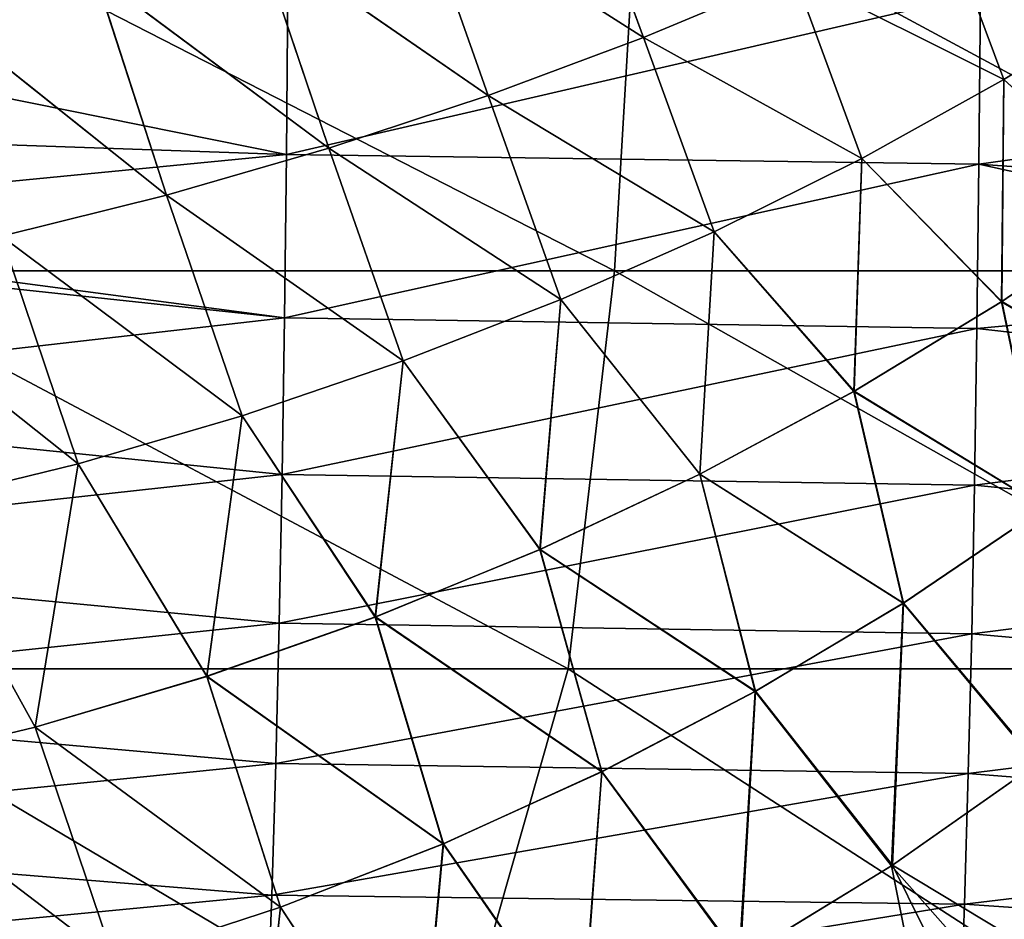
# Model space of a CAD drawing. Header units: metres. Extents: x -59 to 113, y -107 to 107.
# Tile 165 of 192: x 63.96 to 71.78, y -14.63 to -7.49. Entities that reach past the tile are written whole.
import ezdxf

# ---------------------------------------------------------------- set-up
doc = ezdxf.new("R2010")
doc.units = ezdxf.units.M
doc.layers.add('solid_20_382_333_XXX', color=7, linetype='CONTINUOUS')

msp = doc.modelspace()

# ---------------------------------------------------------------- linework, layer by layer
at = {"layer": 'solid_20_382_333_XXX'}
for points in [[(68.917358, -7.628442, 31.464218), (68.357094, -6.10334, 31.515345), (67.11496, -6.479814, 31.55628)], [(67.115799, -6.479573, 27.515457), (68.358002, -6.103048, 27.556396), (68.917976, -7.628196, 27.607512)], [(68.917358, -7.628442, 31.464218), (70.115067, -7.12779, 31.42658), (68.357094, -6.10334, 31.515345)], [(68.358002, -6.103048, 27.556396), (70.115723, -7.1275, 27.645151), (68.917976, -7.628196, 27.607512)], [(62.369469, -9.482674, -23.937826), (68.687569, -9.482674, -24.160223), (62.514992, -6.320729, -23.93786)], [(68.687569, -9.482674, -24.160223), (68.873177, -6.320729, -24.160763), (62.514992, -6.320729, -23.93786)], [(68.687569, -9.482674, -24.160223), (74.733292, -9.482674, -24.412518), (68.873177, -6.320729, -24.160763)], [(74.733292, -9.482674, -24.412518), (74.955513, -6.320729, -24.413784), (68.873177, -6.320729, -24.160763)], [(67.682518, -8.088914, 31.50145), (67.11496, -6.479814, 31.55628), (65.846977, -6.821145, 31.596464)], [(65.847748, -6.820951, 27.475269), (67.115799, -6.479573, 27.515457), (67.68309, -8.088711, 27.570278)], [(67.682518, -8.088914, 31.50145), (68.917358, -7.628442, 31.464218), (67.11496, -6.479814, 31.55628)], [(67.115799, -6.479573, 27.515457), (68.917976, -7.628196, 27.607512), (67.68309, -8.088711, 27.570278)], [(71.780472, -7.962144, 31.340065), (71.270004, -6.589629, 31.388754), (70.115067, -7.12779, 31.42658)], [(70.115723, -7.1275, 27.645151), (71.270691, -6.589292, 27.68298), (71.780357, -7.96221, 27.731642)], [(71.780472, -7.962144, 31.340065), (72.856293, -7.295902, 31.307451), (71.270004, -6.589629, 31.388754)], [(71.270691, -6.589292, 27.68298), (72.856178, -7.295979, 27.764256), (71.780357, -7.96221, 27.731642)], [(66.092468, -7.206246, -49.141731), (61.445816, -7.620955, -49.678562), (61.885765, -6.835063, -49.713505)], [(66.416656, -8.506846, 31.538059), (65.846977, -6.821145, 31.596464), (64.55867, -7.125334, 31.635687)], [(64.559357, -7.125184, 27.436045), (65.847748, -6.820951, 27.475269), (66.417183, -8.506683, 27.533667)], [(66.416656, -8.506846, 31.538059), (67.682518, -8.088914, 31.50145), (65.846977, -6.821145, 31.596464)], [(65.847748, -6.820951, 27.475269), (67.68309, -8.088711, 27.570278), (66.417183, -8.506683, 27.533667)], [(65.125885, -8.87988, 31.573828), (64.55867, -7.125334, 31.635687), (63.255566, -7.390384, 31.673735)], [(63.256161, -7.390272, 27.397993), (64.559357, -7.125184, 27.436045), (65.126358, -8.879752, 27.497894)], [(65.125885, -8.87988, 31.573828), (66.416656, -8.506846, 31.538059), (64.55867, -7.125334, 31.635687)], [(64.559357, -7.125184, 27.436045), (66.417183, -8.506683, 27.533667), (65.126358, -8.879752, 27.497894)], [(70.653023, -8.589031, 31.372772), (70.115067, -7.12779, 31.42658), (68.917358, -7.628442, 31.464218)], [(68.917976, -7.628196, 27.607512), (70.115723, -7.1275, 27.645151), (70.652916, -8.589087, 27.698935)], [(70.653023, -8.589031, 31.372772), (71.780472, -7.962144, 31.340065), (70.115067, -7.12779, 31.42658)], [(70.115723, -7.1275, 27.645151), (71.780357, -7.96221, 27.731642), (70.652916, -8.589087, 27.698935)], [(66.092468, -7.206246, -49.141731), (66.080772, -8.555921, -48.950832), (61.445816, -7.620955, -49.678562)], [(71.594124, -7.277799, -48.46014), (66.080772, -8.555921, -48.950832), (66.092468, -7.206246, -49.141731)], [(71.594124, -7.277799, -48.46014), (71.582573, -8.63508, -48.255341), (66.080772, -8.555921, -48.950832)], [(74.682991, -8.203254, -47.953964), (71.582573, -8.63508, -48.255341), (71.594124, -7.277799, -48.46014)], [(74.20916, -7.484571, -48.119694), (74.682991, -8.203254, -47.953964), (71.594124, -7.277799, -48.46014)], [(71.780357, -7.96221, 27.731642), (72.856178, -7.295979, 27.764256), (72.874664, -8.962602, 27.801834)], [(72.876862, -8.961005, 31.269819), (72.856293, -7.295902, 31.307451), (71.780472, -7.962144, 31.340065)], [(63.81633, -9.205653, 31.60854), (65.125885, -8.87988, 31.573828), (63.255566, -7.390384, 31.673735)], [(63.256161, -7.390272, 27.397993), (65.126358, -8.879752, 27.497894), (63.816746, -9.205557, 27.463181)], [(66.080772, -8.555921, -48.950832), (60.956905, -8.378477, -49.633701), (61.445816, -7.620955, -49.678562)], [(69.477852, -9.172298, 31.405382), (68.917358, -7.628442, 31.464218), (67.682518, -8.088914, 31.50145)], [(67.68309, -8.088711, 27.570278), (68.917976, -7.628196, 27.607512), (69.477753, -9.172343, 27.666327)], [(69.477852, -9.172298, 31.405382), (70.653023, -8.589031, 31.372772), (68.917358, -7.628442, 31.464218)], [(68.917976, -7.628196, 27.607512), (70.652916, -8.589087, 27.698935), (69.477753, -9.172343, 27.666327)], [(70.652916, -8.589087, 27.698935), (71.780357, -7.96221, 27.731642), (71.761345, -9.726955, 27.774094)], [(71.763466, -9.725585, 31.297565), (71.780472, -7.962144, 31.340065), (70.653023, -8.589031, 31.372772)], [(71.780357, -7.96221, 27.731642), (72.874664, -8.962602, 27.801834), (71.761345, -9.726955, 27.774094)], [(71.763466, -9.725585, 31.297565), (72.876862, -8.961005, 31.269819), (71.780472, -7.962144, 31.340065)], [(68.261009, -9.709098, 31.437691), (67.682518, -8.088914, 31.50145), (66.416656, -8.506846, 31.538059)], [(66.417183, -8.506683, 27.533667), (67.68309, -8.088711, 27.570278), (68.260918, -9.709134, 27.634018)], [(68.261009, -9.709098, 31.437691), (69.477852, -9.172298, 31.405382), (67.682518, -8.088914, 31.50145)], [(67.68309, -8.088711, 27.570278), (69.477753, -9.172343, 27.666327), (68.260918, -9.709134, 27.634018)], [(74.682991, -8.203254, -47.953964), (75.20118, -8.89353, -47.765667), (71.582573, -8.63508, -48.255341)], [(66.080772, -8.555921, -48.950832), (60.417664, -9.108779, -49.579266), (60.956905, -8.378477, -49.633701)], [(67.008835, -10.196791, 31.469492), (66.416656, -8.506846, 31.538059), (65.125885, -8.87988, 31.573828)], [(65.126358, -8.879752, 27.497894), (66.417183, -8.506683, 27.533667), (67.008759, -10.196818, 27.602217)], [(67.008835, -10.196791, 31.469492), (68.261009, -9.709098, 31.437691), (66.416656, -8.506846, 31.538059)], [(66.417183, -8.506683, 27.533667), (68.260918, -9.709134, 27.634018), (67.008759, -10.196818, 27.602217)], [(66.080772, -8.555921, -48.950832), (66.065399, -9.855676, -48.697598), (60.417664, -9.108779, -49.579266)], [(71.582573, -8.63508, -48.255341), (66.065399, -9.855676, -48.697598), (66.080772, -8.555921, -48.950832)], [(69.477753, -9.172343, 27.666327), (70.652916, -8.589087, 27.698935), (70.589188, -10.439754, 27.746307)], [(70.591209, -10.4386, 31.325356), (70.653023, -8.589031, 31.372772), (69.477852, -9.172298, 31.405382)], [(70.652916, -8.589087, 27.698935), (71.761345, -9.726955, 27.774094), (70.589188, -10.439754, 27.746307)], [(70.591209, -10.4386, 31.325356), (71.763466, -9.725585, 31.297565), (70.653023, -8.589031, 31.372772)], [(71.582573, -8.63508, -48.255341), (71.567406, -9.939628, -47.984127), (66.065399, -9.855676, -48.697598)], [(75.763451, -9.553516, -47.555092), (71.567406, -9.939628, -47.984127), (71.582573, -8.63508, -48.255341)], [(75.20118, -8.89353, -47.765667), (75.763451, -9.553516, -47.555092), (71.582573, -8.63508, -48.255341)], [(65.727699, -10.632735, 31.500586), (65.125885, -8.87988, 31.573828), (63.81633, -9.205653, 31.60854)], [(63.816746, -9.205557, 27.463181), (65.126358, -8.879752, 27.497894), (65.727631, -10.632755, 27.571125)], [(65.727699, -10.632735, 31.500586), (67.008835, -10.196791, 31.469492), (65.125885, -8.87988, 31.573828)], [(65.126358, -8.879752, 27.497894), (67.008759, -10.196818, 27.602217), (65.727631, -10.632755, 27.571125)], [(71.761345, -9.726955, 27.774094), (72.874664, -8.962602, 27.801834), (73.167236, -10.547519, 27.857437)], [(73.170021, -10.545251, 31.21422), (72.876862, -8.961005, 31.269819), (71.763466, -9.725585, 31.297565)], [(66.065399, -9.855676, -48.697598), (60.315212, -9.237288, -49.568489), (60.417664, -9.108779, -49.579266)], [(64.42395, -11.014291, 31.530762), (63.81633, -9.205653, 31.60854), (62.494099, -9.481875, 31.641979)], [(62.49445, -9.481808, 27.429739), (63.816746, -9.205557, 27.463181), (64.423897, -11.014304, 27.540947)], [(64.42395, -11.014291, 31.530762), (65.727699, -10.632735, 31.500586), (63.81633, -9.205653, 31.60854)], [(63.816746, -9.205557, 27.463181), (65.727631, -10.632755, 27.571125), (64.423897, -11.014304, 27.540947)], [(68.260918, -9.709134, 27.634018), (69.477753, -9.172343, 27.666327), (69.364456, -11.097097, 27.718676)], [(69.366348, -11.096148, 31.352993), (69.477852, -9.172298, 31.405382), (68.261009, -9.709098, 31.437691)], [(69.477753, -9.172343, 27.666327), (70.589188, -10.439754, 27.746307), (69.364456, -11.097097, 27.718676)], [(69.366348, -11.096148, 31.352993), (70.591209, -10.4386, 31.325356), (69.477852, -9.172298, 31.405382)], [(66.065399, -9.855676, -48.697598), (60.297241, -10.513539, -49.289341), (60.315212, -9.237288, -49.568489)], [(62.080265, -12.644617, -23.933558), (68.318558, -12.644617, -24.153303), (62.369469, -9.482674, -23.937826)], [(68.318558, -12.644617, -24.153303), (68.687569, -9.482674, -24.160223), (62.369469, -9.482674, -23.937826)], [(63.103951, -11.338918, 31.559822), (64.42395, -11.014291, 31.530762), (62.494099, -9.481875, 31.641979)], [(62.49445, -9.481808, 27.429739), (64.423897, -11.014304, 27.540947), (63.103909, -11.338925, 27.511887)], [(68.318558, -12.644617, -24.153303), (74.291328, -12.644617, -24.402315), (68.687569, -9.482674, -24.160223)], [(74.291328, -12.644617, -24.402315), (74.733292, -9.482674, -24.412518), (68.687569, -9.482674, -24.160223)], [(75.763451, -9.553516, -47.555092), (76.729187, -10.518317, -47.183334), (71.567406, -9.939628, -47.984127)], [(67.008759, -10.196818, 27.602217), (68.260918, -9.709134, 27.634018), (68.094337, -11.695732, 27.691397)], [(68.096069, -11.69497, 31.380278), (68.261009, -9.709098, 31.437691), (67.008835, -10.196791, 31.469492)], [(68.260918, -9.709134, 27.634018), (69.364456, -11.097097, 27.718676), (68.094337, -11.695732, 27.691397)], [(68.096069, -11.69497, 31.380278), (69.366348, -11.096148, 31.352993), (68.261009, -9.709098, 31.437691)], [(70.589188, -10.439754, 27.746307), (71.761345, -9.726955, 27.774094), (72.103127, -11.362977, 27.837421)], [(72.105835, -11.361032, 31.23424), (71.763466, -9.725585, 31.297565), (70.591209, -10.4386, 31.325356)], [(71.761345, -9.726955, 27.774094), (73.167236, -10.547519, 27.857437), (72.103127, -11.362977, 27.837421)], [(72.105835, -11.361032, 31.23424), (73.170021, -10.545251, 31.21422), (71.763466, -9.725585, 31.297565)], [(66.065399, -9.855676, -48.697598), (66.046112, -11.099359, -48.377197), (60.297241, -10.513539, -49.289341)], [(71.567406, -9.939628, -47.984127), (66.046112, -11.099359, -48.377197), (66.065399, -9.855676, -48.697598)], [(71.567406, -9.939628, -47.984127), (71.548431, -11.185042, -47.641415), (66.046112, -11.099359, -48.377197)], [(76.729187, -10.518317, -47.183334), (71.548431, -11.185042, -47.641415), (71.567406, -9.939628, -47.984127)], [(65.727631, -10.632755, 27.571125), (67.008759, -10.196818, 27.602217), (66.786018, -12.2324, 27.664673)], [(66.787567, -12.23181, 31.407007), (67.008835, -10.196791, 31.469492), (65.727699, -10.632735, 31.500586)], [(67.008759, -10.196818, 27.602217), (68.094337, -11.695732, 27.691397), (66.786018, -12.2324, 27.664673)], [(66.787567, -12.23181, 31.407007), (68.096069, -11.69497, 31.380278), (67.008835, -10.196791, 31.469492)], [(69.364456, -11.097097, 27.718676), (70.589188, -10.439754, 27.746307), (70.980553, -12.122753, 27.817383)], [(70.983131, -12.121116, 31.254282), (70.591209, -10.4386, 31.325356), (69.366348, -11.096148, 31.352993)], [(70.589188, -10.439754, 27.746307), (72.103127, -11.362977, 27.837421), (70.980553, -12.122753, 27.817383)], [(70.983131, -12.121116, 31.254282), (72.105835, -11.361032, 31.23424), (70.591209, -10.4386, 31.325356)], [(66.046112, -11.099359, -48.377197), (60.279392, -11.732886, -48.941402), (60.297241, -10.513539, -49.289341)], [(76.729187, -10.518317, -47.183334), (76.731628, -11.70501, -46.790333), (71.548431, -11.185042, -47.641415)], [(64.423897, -11.014304, 27.540947), (65.727631, -10.632755, 27.571125), (65.446693, -12.703846, 27.638704)], [(65.448051, -12.703408, 31.432981), (65.727699, -10.632735, 31.500586), (64.42395, -11.014291, 31.530762)], [(65.727631, -10.632755, 27.571125), (66.786018, -12.2324, 27.664673), (65.446693, -12.703846, 27.638704)], [(65.448051, -12.703408, 31.432981), (66.787567, -12.23181, 31.407007), (65.727699, -10.632735, 31.500586)], [(63.103909, -11.338925, 27.511887), (64.423897, -11.014304, 27.540947), (64.083565, -13.106855, 27.613691)], [(64.084702, -13.10655, 31.458), (64.42395, -11.014291, 31.530762), (63.103951, -11.338918, 31.559822)], [(64.423897, -11.014304, 27.540947), (65.446693, -12.703846, 27.638704), (64.083565, -13.106855, 27.613691)], [(64.084702, -13.10655, 31.458), (65.448051, -12.703408, 31.432981), (64.42395, -11.014291, 31.530762)], [(66.046112, -11.099359, -48.377197), (66.022705, -12.280837, -47.984821), (60.279392, -11.732886, -48.941402)], [(71.548431, -11.185042, -47.641415), (66.022705, -12.280837, -47.984821), (66.046112, -11.099359, -48.377197)], [(68.094337, -11.695732, 27.691397), (69.364456, -11.097097, 27.718676), (69.805733, -12.823438, 27.797468)], [(69.808151, -12.822088, 31.274202), (69.366348, -11.096148, 31.352993), (68.096069, -11.69497, 31.380278)], [(69.364456, -11.097097, 27.718676), (70.980553, -12.122753, 27.817383), (69.805733, -12.823438, 27.797468)], [(69.808151, -12.822088, 31.274202), (70.983131, -12.121116, 31.254282), (69.366348, -11.096148, 31.352993)], [(71.548431, -11.185042, -47.641415), (71.525429, -12.364993, -47.222202), (66.022705, -12.280837, -47.984821)], [(76.731628, -11.70501, -46.790333), (71.525429, -12.364993, -47.222202), (71.548431, -11.185042, -47.641415)], [(63.103909, -11.338925, 27.511887), (64.083565, -13.106855, 27.613691), (62.703896, -13.439633, 27.589781)], [(62.704811, -13.439438, 31.481915), (64.084702, -13.10655, 31.458), (63.103951, -11.338918, 31.559822)], [(70.980553, -12.122753, 27.817383), (72.103127, -11.362977, 27.837421), (72.043228, -13.398741, 27.908632)], [(70.983131, -12.121116, 31.254282), (72.050842, -13.393025, 31.162994), (72.105835, -11.361032, 31.23424)], [(66.022705, -12.280837, -47.984821), (60.257977, -12.888435, -48.520954), (60.279392, -11.732886, -48.941402)], [(66.786018, -12.2324, 27.664673), (68.094337, -11.695732, 27.691397), (68.585114, -13.461793, 27.777821)], [(68.587334, -13.46071, 31.293854), (68.096069, -11.69497, 31.380278), (66.787567, -12.23181, 31.407007)], [(68.094337, -11.695732, 27.691397), (69.805733, -12.823438, 27.797468), (68.585114, -13.461793, 27.777821)], [(68.587334, -13.46071, 31.293854), (69.808151, -12.822088, 31.274202), (68.096069, -11.69497, 31.380278)], [(76.731628, -11.70501, -46.790333), (76.715111, -12.830862, -46.317448), (71.525429, -12.364993, -47.222202)], [(69.805733, -12.823438, 27.797468), (70.980553, -12.122753, 27.817383), (70.888168, -14.209475, 27.896313)], [(69.808151, -12.822088, 31.274202), (70.89537, -14.204752, 31.175322), (70.983131, -12.121116, 31.254282)], [(70.980553, -12.122753, 27.817383), (72.043228, -13.398741, 27.908632), (70.888168, -14.209475, 27.896313)], [(70.983131, -12.121116, 31.254282), (70.89537, -14.204752, 31.175322), (72.050842, -13.393025, 31.162994)], [(66.022705, -12.280837, -47.984821), (65.995079, -13.395535, -47.517429), (60.257977, -12.888435, -48.520954)], [(65.446693, -12.703846, 27.638704), (66.786018, -12.2324, 27.664673), (67.32515, -14.034583, 27.758587)], [(67.327148, -14.033743, 31.313095), (66.787567, -12.23181, 31.407007), (65.448051, -12.703408, 31.432981)], [(71.525429, -12.364993, -47.222202), (65.995079, -13.395535, -47.517429), (66.022705, -12.280837, -47.984821)], [(66.786018, -12.2324, 27.664673), (68.585114, -13.461793, 27.777821), (67.32515, -14.034583, 27.758587)], [(67.327148, -14.033743, 31.313095), (68.587334, -13.46071, 31.293854), (66.787567, -12.23181, 31.407007)], [(71.525429, -12.364993, -47.222202), (71.498375, -13.475205, -46.723911), (65.995079, -13.395535, -47.517429)], [(76.715111, -12.830862, -46.317448), (71.498375, -13.475205, -46.723911), (71.525429, -12.364993, -47.222202)], [(61.374458, -15.806561, -23.916145), (67.417175, -15.806561, -24.126562), (62.080265, -12.644617, -23.933558)], [(67.417175, -15.806561, -24.126562), (68.318558, -12.644617, -24.153303), (62.080265, -12.644617, -23.933558)], [(67.417175, -15.806561, -24.126562), (73.21096, -15.806561, -24.364342), (68.318558, -12.644617, -24.153303)], [(73.21096, -15.806561, -24.364342), (74.291328, -12.644617, -24.402315), (68.318558, -12.644617, -24.153303)], [(64.083565, -13.106855, 27.613691), (65.446693, -12.703846, 27.638704), (66.03231, -14.538574, 27.73991)], [(66.034058, -14.53795, 31.331776), (65.448051, -12.703408, 31.432981), (64.084702, -13.10655, 31.458)], [(65.446693, -12.703846, 27.638704), (67.32515, -14.034583, 27.758587), (66.03231, -14.538574, 27.73991)], [(66.034058, -14.53795, 31.331776), (67.327148, -14.033743, 31.313095), (65.448051, -12.703408, 31.432981)], [(68.585114, -13.461793, 27.777821), (69.805733, -12.823438, 27.797468), (69.678787, -14.949565, 27.884132)], [(68.587334, -13.46071, 31.293854), (69.685463, -14.945761, 31.187511), (69.808151, -12.822088, 31.274202)], [(69.805733, -12.823438, 27.797468), (70.888168, -14.209475, 27.896313), (69.678787, -14.949565, 27.884132)], [(69.808151, -12.822088, 31.274202), (69.685463, -14.945761, 31.187511), (70.89537, -14.204752, 31.175322)], [(76.715111, -12.830862, -46.317448), (76.695984, -13.886415, -45.764221), (71.498375, -13.475205, -46.723911)], [(65.995079, -13.395535, -47.517429), (60.23299, -13.977067, -48.026539), (60.257977, -12.888435, -48.520954)], [(62.703896, -13.439633, 27.589781), (64.083565, -13.106855, 27.613691), (64.713066, -14.970639, 27.721931)], [(64.714539, -14.970201, 31.34976), (64.084702, -13.10655, 31.458), (62.704811, -13.439438, 31.481915)], [(64.083565, -13.106855, 27.613691), (66.03231, -14.538574, 27.73991), (64.713066, -14.970639, 27.721931)], [(64.714539, -14.970201, 31.34976), (66.034058, -14.53795, 31.331776), (64.084702, -13.10655, 31.458)], [(65.995079, -13.395535, -47.517429), (65.963356, -14.441392, -46.974842), (60.23299, -13.977067, -48.026539)], [(62.703896, -13.439633, 27.589781), (64.713066, -14.970639, 27.721931), (63.374081, -15.329246, 27.704746)], [(63.375271, -15.328962, 31.366949), (64.714539, -14.970201, 31.34976), (62.704811, -13.439438, 31.481915)], [(71.498375, -13.475205, -46.723911), (65.963356, -14.441392, -46.974842), (65.995079, -13.395535, -47.517429)], [(70.888168, -14.209475, 27.896313), (72.043228, -13.398741, 27.908632), (71.971909, -15.432817, 27.994642)], [(72.050842, -13.393025, 31.162994), (70.89537, -14.204752, 31.175322), (72.376266, -15.096794, 31.076624)], [(71.498375, -13.475205, -46.723911), (71.467384, -14.513757, -46.146755), (65.963356, -14.441392, -46.974842)], [(67.32515, -14.034583, 27.758587), (68.585114, -13.461793, 27.777821), (68.421631, -15.615299, 27.87219)], [(67.327148, -14.033743, 31.313095), (68.427681, -15.612333, 31.199465), (68.587334, -13.46071, 31.293854)], [(68.585114, -13.461793, 27.777821), (69.678787, -14.949565, 27.884132), (68.421631, -15.615299, 27.87219)], [(68.587334, -13.46071, 31.293854), (68.427681, -15.612333, 31.199465), (69.685463, -14.945761, 31.187511)], [(76.695984, -13.886415, -45.764221), (71.467384, -14.513757, -46.146755), (71.498375, -13.475205, -46.723911)], [(76.695984, -13.886415, -45.764221), (76.674347, -14.870062, -45.131374), (71.467384, -14.513757, -46.146755)], [(65.963356, -14.441392, -46.974842), (60.204514, -14.996869, -47.458027), (60.23299, -13.977067, -48.026539)], [(66.03231, -14.538574, 27.73991), (67.32515, -14.034583, 27.758587), (67.12326, -16.202963, 27.860582)], [(66.034058, -14.53795, 31.331776), (67.128593, -16.200748, 31.211081), (67.327148, -14.033743, 31.313095)], [(67.32515, -14.034583, 27.758587), (68.421631, -15.615299, 27.87219), (67.12326, -16.202963, 27.860582)], [(67.327148, -14.033743, 31.313095), (67.128593, -16.200748, 31.211081), (68.427681, -15.612333, 31.199465)], [(69.678787, -14.949565, 27.884132), (70.888168, -14.209475, 27.896313), (71.245262, -15.993554, 27.993822)], [(70.89537, -14.204752, 31.175322), (69.685463, -14.945761, 31.187511), (71.636009, -15.698666, 31.077442)], [(70.888168, -14.209475, 27.896313), (71.971909, -15.432817, 27.994642), (71.245262, -15.993554, 27.993822)], [(70.89537, -14.204752, 31.175322), (71.636009, -15.698666, 31.077442), (72.376266, -15.096794, 31.076624)], [(65.963356, -14.441392, -46.974842), (65.927643, -15.416578, -46.357132), (60.204514, -14.996869, -47.458027)], [(71.467384, -14.513757, -46.146755), (65.927643, -15.416578, -46.357132), (65.963356, -14.441392, -46.974842)], [(64.713066, -14.970639, 27.721931), (66.03231, -14.538574, 27.73991), (65.790237, -16.708906, 27.849409)], [(64.714539, -14.970201, 31.34976), (65.794785, -16.707342, 31.222265), (66.034058, -14.53795, 31.331776)], [(66.03231, -14.538574, 27.73991), (67.12326, -16.202963, 27.860582), (65.790237, -16.708906, 27.849409)], [(66.034058, -14.53795, 31.331776), (65.794785, -16.707342, 31.222265), (67.128593, -16.200748, 31.211081)], [(71.467384, -14.513757, -46.146755), (71.432602, -15.478857, -45.491096), (65.927643, -15.416578, -46.357132)], [(76.674347, -14.870062, -45.131374), (71.432602, -15.478857, -45.491096), (71.467384, -14.513757, -46.146755)]]:
    msp.add_3dface(points, dxfattribs=at)

doc.saveas('drawing.dxf')
